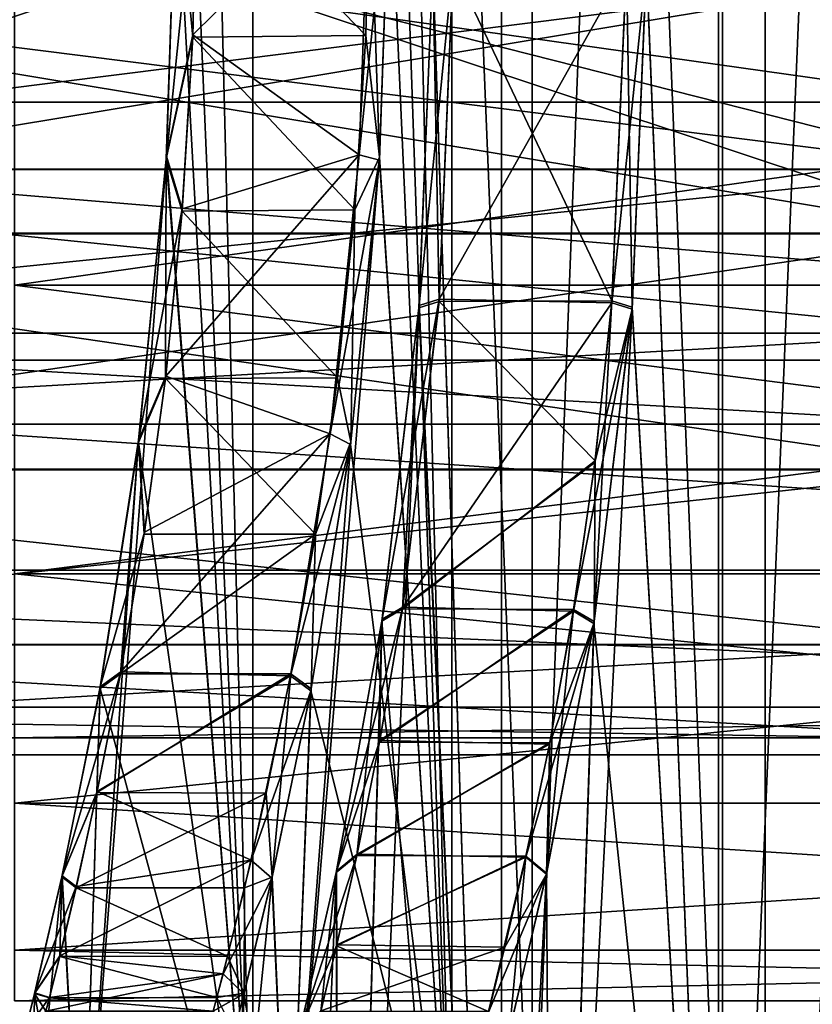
# Model space of a CAD drawing. Header units: millimetres. Extents: x -682 to 137, y -14 to 967.
# Tile 139 of 256: x -444.55 to -436.97, y 11.07 to 20.48. Entities that reach past the tile are written whole.
import ezdxf

# ---------------------------------------------------------------- set-up
doc = ezdxf.new("R2010")
doc.units = ezdxf.units.MM
doc.header["$LTSCALE"] = 65.185185
for name, color, linetype in [('3815', 7, 'CONTINUOUS'), ('3816', 7, 'CONTINUOUS'), ('3833', 7, 'CONTINUOUS'), ('3834', 7, 'CONTINUOUS'), ('3835', 7, 'CONTINUOUS'), ('3836', 7, 'CONTINUOUS'), ('3837', 7, 'CONTINUOUS'), ('3838', 7, 'CONTINUOUS'), ('3839', 7, 'CONTINUOUS'), ('3840', 7, 'CONTINUOUS'), ('3910', 7, 'CONTINUOUS'), ('3916', 7, 'CONTINUOUS'), ('3949', 7, 'CONTINUOUS'), ('3950', 7, 'CONTINUOUS'), ('3956', 7, 'CONTINUOUS'), ('3959', 7, 'CONTINUOUS'), ('3960', 7, 'CONTINUOUS'), ('3961', 7, 'CONTINUOUS'), ('3984', 7, 'CONTINUOUS'), ('3992', 7, 'CONTINUOUS'), ('3993', 7, 'CONTINUOUS'), ('3996', 7, 'CONTINUOUS'), ('3997', 7, 'CONTINUOUS'), ('4554', 7, 'CONTINUOUS'), ('4555', 7, 'CONTINUOUS')]:
    doc.layers.add(name, color=color, linetype=linetype)

msp = doc.modelspace()

# ---------------------------------------------------------------- linework, layer by layer
at = {"layer": '3815', "color": 7, "linetype": 'CONTINUOUS', "true_color": 0x96918c}
for points in [[(-438.888, 17.7918, 9.9979), (-440.4073, 20.9893, 10.5), (-438.7498, 21.0098, 10.5), (-438.888, 17.7918, 9.9979)], [(-440.5403, 17.7861, 9.9961), (-440.4073, 20.9893, 10.5), (-438.888, 17.7918, 9.9979), (-440.5403, 17.7861, 9.9961)], [(-439.0493, 16.2631, 9.3708), (-440.5403, 17.7861, 9.9961), (-438.888, 17.7918, 9.9979), (-439.0493, 16.2631, 9.3708)], [(-440.8905, 14.8456, 8.5073), (-440.5403, 17.7861, 9.9961), (-439.0493, 16.2631, 9.3708), (-440.8905, 14.8456, 8.5073)], [(-439.2542, 14.8407, 8.5037), (-440.8905, 14.8456, 8.5073), (-439.0493, 16.2631, 9.3708), (-439.2542, 14.8407, 8.5037)], [(-441.1099, 13.5736, 7.4228), (-440.8905, 14.8456, 8.5073), (-439.2542, 14.8407, 8.5037), (-441.1099, 13.5736, 7.4228)], [(-439.4831, 13.5673, 7.4166), (-441.1099, 13.5736, 7.4228), (-439.2542, 14.8407, 8.5037), (-439.4831, 13.5673, 7.4166)], [(-441.328, 12.49, 6.1506), (-441.1099, 13.5736, 7.4228), (-439.4831, 13.5673, 7.4166), (-441.328, 12.49, 6.1506)], [(-439.7103, 12.4839, 6.1421), (-441.328, 12.49, 6.1506), (-439.4831, 13.5673, 7.4166), (-439.7103, 12.4839, 6.1421)], [(-441.5215, 11.6241, 4.7269), (-441.328, 12.49, 6.1506), (-439.7103, 12.4839, 6.1421), (-441.5215, 11.6241, 4.7269)], [(-440.0671, 10.9991, 3.1988), (-441.5215, 11.6241, 4.7269), (-439.7103, 12.4839, 6.1421), (-440.0671, 10.9991, 3.1988)], [(-441.6725, 10.9977, 3.1944), (-441.5215, 11.6241, 4.7269), (-440.0671, 10.9991, 3.1988), (-441.6725, 10.9977, 3.1944)]]:
    msp.add_3dface(points, dxfattribs=at)
at = {"layer": '3816', "color": 7, "linetype": 'CONTINUOUS', "true_color": 0x96918c}
for points in [[(-440.5386, 17.8069, -10.0027), (-438.7498, 20.9903, -10.5), (-440.4073, 21.0108, -10.5), (-440.5386, 17.8069, -10.0027)], [(-438.8896, 17.773, -9.9918), (-438.7498, 20.9903, -10.5), (-440.5386, 17.8069, -10.0027), (-438.8896, 17.773, -9.9918)], [(-440.8877, 14.8635, -8.5202), (-438.8896, 17.773, -9.9918), (-440.5386, 17.8069, -10.0027), (-440.8877, 14.8635, -8.5202)], [(-439.0516, 16.2454, -9.3618), (-438.8896, 17.773, -9.9918), (-440.8877, 14.8635, -8.5202), (-439.0516, 16.2454, -9.3618)], [(-439.2569, 14.8245, -8.4919), (-439.0516, 16.2454, -9.3618), (-440.8877, 14.8635, -8.5202), (-439.2569, 14.8245, -8.4919)], [(-441.1069, 13.5895, -7.4388), (-439.2569, 14.8245, -8.4919), (-440.8877, 14.8635, -8.5202), (-441.1069, 13.5895, -7.4388)], [(-439.486, 13.5528, -7.402), (-439.2569, 14.8245, -8.4919), (-441.1069, 13.5895, -7.4388), (-439.486, 13.5528, -7.402)], [(-441.3254, 12.5022, -6.1675), (-439.486, 13.5528, -7.402), (-441.1069, 13.5895, -7.4388), (-441.3254, 12.5022, -6.1675)], [(-439.7128, 12.473, -6.127), (-439.486, 13.5528, -7.402), (-441.3254, 12.5022, -6.1675), (-439.7128, 12.473, -6.127)], [(-441.519, 11.6348, -4.7479), (-439.7128, 12.473, -6.127), (-441.3254, 12.5022, -6.1675), (-441.519, 11.6348, -4.7479)], [(-439.9131, 11.6127, -4.7041), (-439.7128, 12.473, -6.127), (-441.519, 11.6348, -4.7479), (-439.9131, 11.6127, -4.7041)], [(-441.6706, 11.0053, -3.2182), (-439.9131, 11.6127, -4.7041), (-441.519, 11.6348, -4.7479), (-441.6706, 11.0053, -3.2182)], [(-440.0689, 10.9919, -3.1762), (-439.9131, 11.6127, -4.7041), (-441.6706, 11.0053, -3.2182), (-440.0689, 10.9919, -3.1762)]]:
    msp.add_3dface(points, dxfattribs=at)
at = {"layer": '3833', "color": 7, "linetype": 'CONTINUOUS', "true_color": 0x96918c}
for points in [[(-439.9446, 66.8, -12.9781), (-439.9444, 1, -12.9787), (-440.6006, 21.011, -10.7512), (-439.9446, 66.8, -12.9781)], [(-437.4226, 66.8, -19.0671), (-439.9444, 1, -12.9787), (-439.9446, 66.8, -12.9781), (-437.4226, 66.8, -19.0671)], [(-437.4223, 1, -19.0676), (-439.9444, 1, -12.9787), (-437.4226, 66.8, -19.0671), (-437.4223, 1, -19.0676)], [(-433.9791, 66.8, -24.6865), (-437.4223, 1, -19.0676), (-437.4226, 66.8, -19.0671), (-433.9791, 66.8, -24.6865)], [(-433.9787, 1, -24.687), (-437.4223, 1, -19.0676), (-433.9791, 66.8, -24.6865), (-433.9787, 1, -24.687)], [(-440.6006, 21.011, -10.7512), (-439.9444, 1, -12.9787), (-440.7322, 17.7454, -10.2416), (-440.6006, 21.011, -10.7512)], [(-439.9444, 1, -12.9787), (-441.4829, 1, -6.5702), (-440.7322, 17.7454, -10.2416), (-439.9444, 1, -12.9787)], [(-440.7322, 17.7454, -10.2416), (-441.4829, 1, -6.5702), (-441.0838, 14.748, -8.7246), (-440.7322, 17.7454, -10.2416)], [(-441.0838, 14.748, -8.7246), (-441.4829, 1, -6.5702), (-441.5227, 12.3399, -6.3137), (-441.0838, 14.748, -8.7246)], [(-441.4829, 1, -6.5702), (-442, 1), (-441.5227, 12.3399, -6.3137), (-441.4829, 1, -6.5702)], [(-441.5227, 12.3399, -6.3137), (-442, 1), (-441.8705, 10.8156, -3.2958), (-441.5227, 12.3399, -6.3137)]]:
    msp.add_3dface(points, dxfattribs=at)
at = {"layer": '3834', "color": 7, "linetype": 'CONTINUOUS', "true_color": 0x96918c}
for points in [[(-440.6006, 20.989, 10.7512), (-439.9444, 1, 12.9787), (-439.9446, 66.8, 12.9781), (-440.6006, 20.989, 10.7512)], [(-439.9446, 66.8, 12.9781), (-439.9444, 1, 12.9787), (-437.4226, 66.8, 19.0671), (-439.9446, 66.8, 12.9781)], [(-439.9444, 1, 12.9787), (-437.4223, 1, 19.0676), (-437.4226, 66.8, 19.0671), (-439.9444, 1, 12.9787)], [(-437.4226, 66.8, 19.0671), (-437.4223, 1, 19.0676), (-433.9791, 66.8, 24.6865), (-437.4226, 66.8, 19.0671)], [(-437.4223, 1, 19.0676), (-433.9787, 1, 24.687), (-433.9791, 66.8, 24.6865), (-437.4223, 1, 19.0676)], [(-440.7339, 17.7242, 10.2348), (-439.9444, 1, 12.9787), (-440.6006, 20.989, 10.7512), (-440.7339, 17.7242, 10.2348)], [(-441.0867, 14.7297, 8.7113), (-439.9444, 1, 12.9787), (-440.7339, 17.7242, 10.2348), (-441.0867, 14.7297, 8.7113)], [(-441.5253, 12.3274, 6.2965), (-441.4829, 1, 6.5702), (-441.0867, 14.7297, 8.7113), (-441.5253, 12.3274, 6.2965)], [(-441.4829, 1, 6.5702), (-439.9444, 1, 12.9787), (-441.0867, 14.7297, 8.7113), (-441.4829, 1, 6.5702)], [(-441.8724, 10.808, 3.2715), (-441.4829, 1, 6.5702), (-441.5253, 12.3274, 6.2965), (-441.8724, 10.808, 3.2715)]]:
    msp.add_3dface(points, dxfattribs=at)
at = {"layer": '3835', "color": 7, "linetype": 'CONTINUOUS', "true_color": 0x96918c}
for points in [[(-437.8329, 66.8, -12.9875), (-438.5571, 20.9901, -10.6468), (-437.8327, 3, -12.988), (-437.8329, 66.8, -12.9875)], [(-435.1792, 66.8, -19.0374), (-437.8329, 66.8, -12.9875), (-437.8327, 3, -12.988), (-435.1792, 66.8, -19.0374)], [(-435.1789, 3, -19.0379), (-435.1792, 66.8, -19.0374), (-437.8327, 3, -12.988), (-435.1789, 3, -19.0379)], [(-438.5571, 20.9901, -10.6468), (-438.6958, 17.7108, -10.131), (-437.8327, 3, -12.988), (-438.5571, 20.9901, -10.6468)], [(-438.6958, 17.7108, -10.131), (-439.0621, 14.7082, -8.6112), (-437.8327, 3, -12.988), (-438.6958, 17.7108, -10.131)], [(-439.0621, 14.7082, -8.6112), (-439.5148, 12.3101, -6.2114), (-439.4545, 3, -6.5838), (-439.0621, 14.7082, -8.6112)], [(-437.8327, 3, -12.988), (-439.0621, 14.7082, -8.6112), (-439.4545, 3, -6.5838), (-437.8327, 3, -12.988)], [(-439.5148, 12.3101, -6.2114), (-439.8701, 10.802, -3.2213), (-439.4545, 3, -6.5838), (-439.5148, 12.3101, -6.2114)]]:
    msp.add_3dface(points, dxfattribs=at)
at = {"layer": '3836', "color": 7, "linetype": 'CONTINUOUS', "true_color": 0x96918c}
for points in [[(-438.5571, 21.0099, 10.6468), (-437.8329, 66.8, 12.9875), (-437.8327, 3, 12.988), (-438.5571, 21.0099, 10.6468)], [(-437.8329, 66.8, 12.9875), (-435.1792, 66.8, 19.0374), (-437.8327, 3, 12.988), (-437.8329, 66.8, 12.9875)], [(-437.8327, 3, 12.988), (-435.1792, 66.8, 19.0374), (-435.1789, 3, 19.0379), (-437.8327, 3, 12.988)], [(-438.6942, 17.73, 10.1372), (-438.5571, 21.0099, 10.6468), (-437.8327, 3, 12.988), (-438.6942, 17.73, 10.1372)], [(-439.0595, 14.7247, 8.6231), (-438.6942, 17.73, 10.1372), (-439.4545, 3, 6.5838), (-439.0595, 14.7247, 8.6231)], [(-439.4545, 3, 6.5838), (-438.6942, 17.73, 10.1372), (-437.8327, 3, 12.988), (-439.4545, 3, 6.5838)], [(-439.5124, 12.3213, 6.2267), (-439.0595, 14.7247, 8.6231), (-439.4545, 3, 6.5838), (-439.5124, 12.3213, 6.2267)], [(-439.5124, 12.3213, 6.2267), (-440, 3), (-439.8682, 10.8092, 3.2441), (-439.5124, 12.3213, 6.2267)], [(-440, 3), (-439.5124, 12.3213, 6.2267), (-439.4545, 3, 6.5838), (-440, 3)]]:
    msp.add_3dface(points, dxfattribs=at)
at = {"layer": '3837', "color": 7, "linetype": 'CONTINUOUS', "true_color": 0x96918c}
for points in [[(-440.7339, 17.7242, 10.2348), (-440.6006, 20.989, 10.7512), (-440.5403, 17.7861, 9.9961), (-440.7339, 17.7242, 10.2348)], [(-440.6006, 20.989, 10.7512), (-440.4073, 20.9893, 10.5), (-440.5403, 17.7861, 9.9961), (-440.6006, 20.989, 10.7512)], [(-441.0867, 14.7297, 8.7113), (-440.7339, 17.7242, 10.2348), (-440.8905, 14.8456, 8.5073), (-441.0867, 14.7297, 8.7113)], [(-440.7339, 17.7242, 10.2348), (-440.5403, 17.7861, 9.9961), (-440.8905, 14.8456, 8.5073), (-440.7339, 17.7242, 10.2348)], [(-441.0867, 14.7297, 8.7113), (-440.8905, 14.8456, 8.5073), (-441.1099, 13.5736, 7.4228), (-441.0867, 14.7297, 8.7113)], [(-441.5253, 12.3274, 6.2965), (-441.0867, 14.7297, 8.7113), (-441.328, 12.49, 6.1506), (-441.5253, 12.3274, 6.2965)], [(-441.0867, 14.7297, 8.7113), (-441.1099, 13.5736, 7.4228), (-441.328, 12.49, 6.1506), (-441.0867, 14.7297, 8.7113)], [(-441.5253, 12.3274, 6.2965), (-441.328, 12.49, 6.1506), (-441.5215, 11.6241, 4.7269), (-441.5253, 12.3274, 6.2965)], [(-441.8724, 10.808, 3.2715), (-441.5253, 12.3274, 6.2965), (-441.6725, 10.9977, 3.1944), (-441.8724, 10.808, 3.2715)], [(-441.5253, 12.3274, 6.2965), (-441.5215, 11.6241, 4.7269), (-441.6725, 10.9977, 3.1944), (-441.5253, 12.3274, 6.2965)]]:
    msp.add_3dface(points, dxfattribs=at)
at = {"layer": '3838', "color": 7, "linetype": 'CONTINUOUS', "true_color": 0x96918c}
for points in [[(-440.6006, 21.011, -10.7512), (-440.7322, 17.7454, -10.2416), (-440.4073, 21.0108, -10.5), (-440.6006, 21.011, -10.7512)], [(-440.7322, 17.7454, -10.2416), (-440.5386, 17.8069, -10.0027), (-440.4073, 21.0108, -10.5), (-440.7322, 17.7454, -10.2416)], [(-440.7322, 17.7454, -10.2416), (-441.0838, 14.748, -8.7246), (-440.5386, 17.8069, -10.0027), (-440.7322, 17.7454, -10.2416)], [(-441.0838, 14.748, -8.7246), (-440.8877, 14.8635, -8.5202), (-440.5386, 17.8069, -10.0027), (-441.0838, 14.748, -8.7246)], [(-441.0838, 14.748, -8.7246), (-441.5227, 12.3399, -6.3137), (-440.8877, 14.8635, -8.5202), (-441.0838, 14.748, -8.7246)], [(-441.5227, 12.3399, -6.3137), (-441.1069, 13.5895, -7.4388), (-440.8877, 14.8635, -8.5202), (-441.5227, 12.3399, -6.3137)], [(-441.5227, 12.3399, -6.3137), (-441.3254, 12.5022, -6.1675), (-441.1069, 13.5895, -7.4388), (-441.5227, 12.3399, -6.3137)], [(-441.5227, 12.3399, -6.3137), (-441.8705, 10.8156, -3.2958), (-441.3254, 12.5022, -6.1675), (-441.5227, 12.3399, -6.3137)], [(-441.8705, 10.8156, -3.2958), (-441.519, 11.6348, -4.7479), (-441.3254, 12.5022, -6.1675), (-441.8705, 10.8156, -3.2958)], [(-441.8705, 10.8156, -3.2958), (-441.6706, 11.0053, -3.2182), (-441.519, 11.6348, -4.7479), (-441.8705, 10.8156, -3.2958)]]:
    msp.add_3dface(points, dxfattribs=at)
at = {"layer": '3839', "color": 7, "linetype": 'CONTINUOUS', "true_color": 0x96918c}
for points in [[(-438.6942, 17.73, 10.1372), (-438.888, 17.7918, 9.9979), (-438.7498, 21.0098, 10.5), (-438.6942, 17.73, 10.1372)], [(-438.5571, 21.0099, 10.6468), (-438.6942, 17.73, 10.1372), (-438.7498, 21.0098, 10.5), (-438.5571, 21.0099, 10.6468)], [(-438.6942, 17.73, 10.1372), (-439.0595, 14.7247, 8.6231), (-438.888, 17.7918, 9.9979), (-438.6942, 17.73, 10.1372)], [(-439.0595, 14.7247, 8.6231), (-439.0493, 16.2631, 9.3708), (-438.888, 17.7918, 9.9979), (-439.0595, 14.7247, 8.6231)], [(-439.0595, 14.7247, 8.6231), (-439.2542, 14.8407, 8.5037), (-439.0493, 16.2631, 9.3708), (-439.0595, 14.7247, 8.6231)], [(-439.0595, 14.7247, 8.6231), (-439.5124, 12.3213, 6.2267), (-439.2542, 14.8407, 8.5037), (-439.0595, 14.7247, 8.6231)], [(-439.5124, 12.3213, 6.2267), (-439.4831, 13.5673, 7.4166), (-439.2542, 14.8407, 8.5037), (-439.5124, 12.3213, 6.2267)], [(-439.5124, 12.3213, 6.2267), (-439.7103, 12.4839, 6.1421), (-439.4831, 13.5673, 7.4166), (-439.5124, 12.3213, 6.2267)], [(-439.8682, 10.8092, 3.2441), (-440.0671, 10.9991, 3.1988), (-439.7103, 12.4839, 6.1421), (-439.8682, 10.8092, 3.2441)], [(-439.5124, 12.3213, 6.2267), (-439.8682, 10.8092, 3.2441), (-439.7103, 12.4839, 6.1421), (-439.5124, 12.3213, 6.2267)]]:
    msp.add_3dface(points, dxfattribs=at)
at = {"layer": '3840', "color": 7, "linetype": 'CONTINUOUS', "true_color": 0x96918c}
for points in [[(-438.5571, 20.9901, -10.6468), (-438.7498, 20.9903, -10.5), (-438.8896, 17.773, -9.9918), (-438.5571, 20.9901, -10.6468)], [(-438.6958, 17.7108, -10.131), (-438.5571, 20.9901, -10.6468), (-438.8896, 17.773, -9.9918), (-438.6958, 17.7108, -10.131)], [(-439.0621, 14.7082, -8.6112), (-438.6958, 17.7108, -10.131), (-439.2569, 14.8245, -8.4919), (-439.0621, 14.7082, -8.6112)], [(-438.6958, 17.7108, -10.131), (-439.0516, 16.2454, -9.3618), (-439.2569, 14.8245, -8.4919), (-438.6958, 17.7108, -10.131)], [(-438.6958, 17.7108, -10.131), (-438.8896, 17.773, -9.9918), (-439.0516, 16.2454, -9.3618), (-438.6958, 17.7108, -10.131)], [(-439.0621, 14.7082, -8.6112), (-439.2569, 14.8245, -8.4919), (-439.486, 13.5528, -7.402), (-439.0621, 14.7082, -8.6112)], [(-439.5148, 12.3101, -6.2114), (-439.0621, 14.7082, -8.6112), (-439.7128, 12.473, -6.127), (-439.5148, 12.3101, -6.2114)], [(-439.0621, 14.7082, -8.6112), (-439.486, 13.5528, -7.402), (-439.7128, 12.473, -6.127), (-439.0621, 14.7082, -8.6112)], [(-439.5148, 12.3101, -6.2114), (-439.7128, 12.473, -6.127), (-439.9131, 11.6127, -4.7041), (-439.5148, 12.3101, -6.2114)], [(-439.8701, 10.802, -3.2213), (-439.5148, 12.3101, -6.2114), (-440.0689, 10.9919, -3.1762), (-439.8701, 10.802, -3.2213)], [(-439.5148, 12.3101, -6.2114), (-439.9131, 11.6127, -4.7041), (-440.0689, 10.9919, -3.1762), (-439.5148, 12.3101, -6.2114)]]:
    msp.add_3dface(points, dxfattribs=at)
at = {"layer": '3910', "color": 7, "linetype": 'CONTINUOUS', "true_color": 0x96918c}
for points in [[(-444.6, 21, 9.9), (-444.6, 17.9407, 9.4155), (-422.9, 21, 9.9), (-444.6, 21, 9.9)], [(-422.9, 21, 9.9), (-444.6, 17.9407, 9.4155), (-422.9, 17.9407, 9.4155), (-422.9, 21, 9.9)], [(-444.6, 17.9407, 9.4155), (-444.6, 15.1809, 8.0093), (-422.9, 17.9407, 9.4155), (-444.6, 17.9407, 9.4155)], [(-422.9, 17.9407, 9.4155), (-444.6, 15.1809, 8.0093), (-422.9, 15.1809, 8.0093), (-422.9, 17.9407, 9.4155)], [(-444.6, 15.1809, 8.0093), (-444.6, 12.9907, 5.8191), (-422.9, 15.1809, 8.0093), (-444.6, 15.1809, 8.0093)], [(-422.9, 15.1809, 8.0093), (-444.6, 12.9907, 5.8191), (-422.9, 12.9907, 5.8191), (-422.9, 15.1809, 8.0093)], [(-444.6, 12.9907, 5.8191), (-444.6, 11.5845, 3.0593), (-422.9, 12.9907, 5.8191), (-444.6, 12.9907, 5.8191)], [(-422.9, 12.9907, 5.8191), (-444.6, 11.5845, 3.0593), (-422.9, 11.5845, 3.0593), (-422.9, 12.9907, 5.8191)], [(-444.6, 11.5845, 3.0593), (-444.6, 11.1), (-422.9, 11.5845, 3.0593), (-444.6, 11.5845, 3.0593)], [(-422.9, 11.5845, 3.0593), (-444.6, 11.1), (-422.9, 11.1), (-422.9, 11.5845, 3.0593)]]:
    msp.add_3dface(points, dxfattribs=at)
at = {"layer": '3916', "color": 7, "linetype": 'CONTINUOUS', "true_color": 0x96918c}
for points in [[(-444.6, 17.9407, -9.4155), (-444.6, 21, -9.9), (-422.9, 17.9407, -9.4155), (-444.6, 17.9407, -9.4155)], [(-422.9, 17.9407, -9.4155), (-444.6, 21, -9.9), (-422.9, 21, -9.9), (-422.9, 17.9407, -9.4155)], [(-444.6, 15.1809, -8.0093), (-444.6, 17.9407, -9.4155), (-422.9, 15.1809, -8.0093), (-444.6, 15.1809, -8.0093)], [(-422.9, 15.1809, -8.0093), (-444.6, 17.9407, -9.4155), (-422.9, 17.9407, -9.4155), (-422.9, 15.1809, -8.0093)], [(-444.6, 12.9907, -5.8191), (-444.6, 15.1809, -8.0093), (-422.9, 12.9907, -5.8191), (-444.6, 12.9907, -5.8191)], [(-422.9, 12.9907, -5.8191), (-444.6, 15.1809, -8.0093), (-422.9, 15.1809, -8.0093), (-422.9, 12.9907, -5.8191)], [(-444.6, 11.5845, -3.0593), (-444.6, 12.9907, -5.8191), (-422.9, 11.5845, -3.0593), (-444.6, 11.5845, -3.0593)], [(-422.9, 11.5845, -3.0593), (-444.6, 12.9907, -5.8191), (-422.9, 12.9907, -5.8191), (-422.9, 11.5845, -3.0593)], [(-422.9, 11.1), (-444.6, 11.1), (-444.6, 11.5845, -3.0593), (-422.9, 11.1)], [(-422.9, 11.1), (-444.6, 11.5845, -3.0593), (-422.9, 11.5845, -3.0593), (-422.9, 11.1)]]:
    msp.add_3dface(points, dxfattribs=at)
at = {"layer": '3949', "color": 7, "linetype": 'CONTINUOUS', "true_color": 0x96918c}
for points in [[(-425.4, 22.311, 7.4353), (-425.4, 19.689, 7.4353), (-455.3, 22.3111, 7.4353), (-425.4, 22.311, 7.4353)], [(-455.3, 22.3111, 7.4353), (-425.4, 19.689, 7.4353), (-455.3, 19.6889, 7.4353), (-455.3, 22.3111, 7.4353)], [(-425.4, 19.689, 7.4353), (-425.4, 17.225, 6.5385), (-455.3, 19.6889, 7.4353), (-425.4, 19.689, 7.4353)], [(-455.3, 19.6889, 7.4353), (-425.4, 17.225, 6.5385), (-455.3, 17.2249, 6.5384), (-455.3, 19.6889, 7.4353)], [(-425.4, 17.225, 6.5385), (-425.4, 15.2164, 4.853), (-455.3, 17.2249, 6.5384), (-425.4, 17.225, 6.5385)], [(-455.3, 17.2249, 6.5384), (-425.4, 15.2164, 4.853), (-455.3, 15.2163, 4.8529), (-455.3, 17.2249, 6.5384)], [(-425.4, 15.2164, 4.853), (-425.4, 13.9053, 2.5823), (-455.3, 15.2163, 4.8529), (-425.4, 15.2164, 4.853)], [(-455.3, 15.2163, 4.8529), (-425.4, 13.9053, 2.5823), (-455.3, 13.9053, 2.5821), (-455.3, 15.2163, 4.8529)], [(-425.4, 13.9053, 2.5823), (-425.4, 13.45), (-455.3, 13.9053, 2.5821), (-425.4, 13.9053, 2.5823)], [(-455.3, 13.9053, 2.5821), (-425.4, 13.45), (-455.3, 13.45), (-455.3, 13.9053, 2.5821)]]:
    msp.add_3dface(points, dxfattribs=at)
at = {"layer": '3950', "color": 7, "linetype": 'CONTINUOUS', "true_color": 0x96918c}
for points in [[(-455.3, 19.6889, -7.4353), (-425.4, 22.311, -7.4353), (-455.3, 22.3111, -7.4353), (-455.3, 19.6889, -7.4353)], [(-425.4, 19.689, -7.4353), (-425.4, 22.311, -7.4353), (-455.3, 19.6889, -7.4353), (-425.4, 19.689, -7.4353)], [(-425.4, 17.225, -6.5385), (-425.4, 19.689, -7.4353), (-455.3, 19.6889, -7.4353), (-425.4, 17.225, -6.5385)], [(-455.3, 17.2249, -6.5384), (-425.4, 17.225, -6.5385), (-455.3, 19.6889, -7.4353), (-455.3, 17.2249, -6.5384)], [(-425.4, 15.2164, -4.853), (-425.4, 17.225, -6.5385), (-455.3, 17.2249, -6.5384), (-425.4, 15.2164, -4.853)], [(-455.3, 15.2163, -4.8529), (-425.4, 15.2164, -4.853), (-455.3, 17.2249, -6.5384), (-455.3, 15.2163, -4.8529)], [(-425.4, 13.9053, -2.5823), (-425.4, 15.2164, -4.853), (-455.3, 15.2163, -4.8529), (-425.4, 13.9053, -2.5823)], [(-455.3, 13.9053, -2.5821), (-425.4, 13.9053, -2.5823), (-455.3, 15.2163, -4.8529), (-455.3, 13.9053, -2.5821)], [(-455.3, 13.45), (-425.4, 13.45), (-425.4, 13.9053, -2.5823), (-455.3, 13.45)], [(-455.3, 13.45), (-425.4, 13.9053, -2.5823), (-455.3, 13.9053, -2.5821), (-455.3, 13.45)]]:
    msp.add_3dface(points, dxfattribs=at)
at = {"layer": '3956', "color": 7, "linetype": 'CONTINUOUS', "true_color": 0x96918c}
for points in [[(-441.012, 22, 11.1475), (-440.4199, 72.5, 13.1332), (-440.4201, 8.7, 13.1327), (-441.012, 22, 11.1475)], [(-440.4201, 8.7, 13.1327), (-440.4199, 72.5, 13.1332), (-437.868, 8.7, 19.2941), (-440.4201, 8.7, 13.1327)], [(-440.4199, 72.5, 13.1332), (-437.8678, 72.5, 19.2946), (-437.868, 8.7, 19.2941), (-440.4199, 72.5, 13.1332)], [(-437.868, 8.7, 19.2941), (-437.8678, 72.5, 19.2946), (-434.3836, 8.7, 24.9804), (-437.868, 8.7, 19.2941)], [(-437.8678, 72.5, 19.2946), (-434.3832, 72.5, 24.9809), (-434.3836, 8.7, 24.9804), (-437.8678, 72.5, 19.2946)], [(-441.1092, 19.1644, 10.7834), (-441.012, 22, 11.1475), (-440.4201, 8.7, 13.1327), (-441.1092, 19.1644, 10.7834)], [(-441.3835, 16.4423, 9.6777), (-441.1092, 19.1644, 10.7834), (-441.9768, 8.7, 6.648), (-441.3835, 16.4423, 9.6777)], [(-441.9768, 8.7, 6.648), (-441.1092, 19.1644, 10.7834), (-440.4201, 8.7, 13.1327), (-441.9768, 8.7, 6.648)], [(-441.7621, 14.0833, 7.8854), (-441.3835, 16.4423, 9.6777), (-441.9768, 8.7, 6.648), (-441.7621, 14.0833, 7.8854)], [(-442.1371, 12.2824, 5.5423), (-441.7621, 14.0833, 7.8854), (-441.9768, 8.7, 6.648), (-442.1371, 12.2824, 5.5423)], [(-442.4047, 11.1713, 2.8442), (-442.1371, 12.2824, 5.5423), (-442.5, 8.7), (-442.4047, 11.1713, 2.8442)], [(-442.5, 8.7), (-442.1371, 12.2824, 5.5423), (-441.9768, 8.7, 6.648), (-442.5, 8.7)], [(-442.5, 10.8), (-442.4047, 11.1713, 2.8442), (-442.5, 8.7), (-442.5, 10.8)]]:
    msp.add_3dface(points, dxfattribs=at)
at = {"layer": '3959', "color": 7, "linetype": 'CONTINUOUS', "true_color": 0x96918c}
for points in [[(-443.0543, 26, 11.2506), (-442.3221, 8.7, 13.7509), (-443.9521, 74.5, 6.9613), (-443.0543, 26, 11.2506)], [(-443.9521, 74.5, 6.9613), (-442.3221, 8.7, 13.7509), (-442.322, 74.5, 13.7513), (-443.9521, 74.5, 6.9613)], [(-442.3221, 8.7, 13.7509), (-439.6499, 8.7, 20.2023), (-442.322, 74.5, 13.7513), (-442.3221, 8.7, 13.7509)], [(-442.322, 74.5, 13.7513), (-439.6499, 8.7, 20.2023), (-439.6498, 74.5, 20.2026), (-442.322, 74.5, 13.7513)], [(-439.6499, 8.7, 20.2023), (-436.0014, 8.7, 26.1562), (-439.6498, 74.5, 20.2026), (-439.6499, 8.7, 20.2023)], [(-439.6498, 74.5, 20.2026), (-436.0014, 8.7, 26.1562), (-436.0013, 74.5, 26.1564), (-439.6498, 74.5, 20.2026)], [(-443.0543, 22, 11.2506), (-442.3221, 8.7, 13.7509), (-443.0543, 26, 11.2506), (-443.0543, 22, 11.2506)], [(-443.1497, 19.1474, 10.8789), (-442.3221, 8.7, 13.7509), (-443.0543, 22, 11.2506), (-443.1497, 19.1474, 10.8789)], [(-443.4153, 16.4384, 9.7652), (-442.3221, 8.7, 13.7509), (-443.1497, 19.1474, 10.8789), (-443.4153, 16.4384, 9.7652)], [(-443.7822, 14.0854, 7.9604), (-442.3221, 8.7, 13.7509), (-443.4153, 16.4384, 9.7652), (-443.7822, 14.0854, 7.9604)], [(-444.1467, 12.2845, 5.5966), (-443.9522, 8.7, 6.961), (-443.7822, 14.0854, 7.9604), (-444.1467, 12.2845, 5.5966)], [(-443.9522, 8.7, 6.961), (-442.3221, 8.7, 13.7509), (-443.7822, 14.0854, 7.9604), (-443.9522, 8.7, 6.961)], [(-444.4079, 11.1694, 2.8623), (-443.9522, 8.7, 6.961), (-444.1467, 12.2845, 5.5966), (-444.4079, 11.1694, 2.8623)], [(-444.5, 10.8), (-443.9522, 8.7, 6.961), (-444.4079, 11.1694, 2.8623), (-444.5, 10.8)]]:
    msp.add_3dface(points, dxfattribs=at)
at = {"layer": '3960', "color": 7, "linetype": 'CONTINUOUS', "true_color": 0x96918c}
for points in [[(-441.9768, 72.5, -6.6485), (-441.012, 26, -11.1475), (-440.4201, 8.7, -13.1327), (-441.9768, 72.5, -6.6485)], [(-440.4199, 72.5, -13.1332), (-441.9768, 72.5, -6.6485), (-440.4201, 8.7, -13.1327), (-440.4199, 72.5, -13.1332)], [(-437.868, 8.7, -19.2941), (-440.4199, 72.5, -13.1332), (-440.4201, 8.7, -13.1327), (-437.868, 8.7, -19.2941)], [(-437.8678, 72.5, -19.2946), (-440.4199, 72.5, -13.1332), (-437.868, 8.7, -19.2941), (-437.8678, 72.5, -19.2946)], [(-434.3836, 8.7, -24.9804), (-437.8678, 72.5, -19.2946), (-437.868, 8.7, -19.2941), (-434.3836, 8.7, -24.9804)], [(-434.3832, 72.5, -24.9809), (-437.8678, 72.5, -19.2946), (-434.3836, 8.7, -24.9804), (-434.3832, 72.5, -24.9809)], [(-441.012, 26, -11.1475), (-441.012, 22, -11.1475), (-440.4201, 8.7, -13.1327), (-441.012, 26, -11.1475)], [(-441.012, 22, -11.1475), (-441.1111, 19.1359, -10.7762), (-440.4201, 8.7, -13.1327), (-441.012, 22, -11.1475)], [(-441.1111, 19.1359, -10.7762), (-441.3866, 16.4185, -9.6643), (-440.4201, 8.7, -13.1327), (-441.1111, 19.1359, -10.7762)], [(-441.3866, 16.4185, -9.6643), (-441.7656, 14.0644, -7.8666), (-440.4201, 8.7, -13.1327), (-441.3866, 16.4185, -9.6643)], [(-441.7656, 14.0644, -7.8666), (-442.1398, 12.2708, -5.5216), (-441.9768, 8.7, -6.648), (-441.7656, 14.0644, -7.8666)], [(-440.4201, 8.7, -13.1327), (-441.7656, 14.0644, -7.8666), (-441.9768, 8.7, -6.648), (-440.4201, 8.7, -13.1327)], [(-442.1398, 12.2708, -5.5216), (-442.4063, 11.1651, -2.8199), (-441.9768, 8.7, -6.648), (-442.1398, 12.2708, -5.5216)], [(-442.4063, 11.1651, -2.8199), (-442.5, 10.8), (-441.9768, 8.7, -6.648), (-442.4063, 11.1651, -2.8199)]]:
    msp.add_3dface(points, dxfattribs=at)
at = {"layer": '3961', "color": 7, "linetype": 'CONTINUOUS', "true_color": 0x96918c}
for points in [[(-442.322, 74.5, -13.7513), (-442.3221, 8.7, -13.7509), (-443.0543, 22, -11.2506), (-442.322, 74.5, -13.7513)], [(-439.6499, 8.7, -20.2023), (-442.3221, 8.7, -13.7509), (-442.322, 74.5, -13.7513), (-439.6499, 8.7, -20.2023)], [(-439.6498, 74.5, -20.2026), (-439.6499, 8.7, -20.2023), (-442.322, 74.5, -13.7513), (-439.6498, 74.5, -20.2026)], [(-436.0014, 8.7, -26.1563), (-439.6499, 8.7, -20.2023), (-439.6498, 74.5, -20.2026), (-436.0014, 8.7, -26.1563)], [(-436.0013, 74.5, -26.1564), (-436.0014, 8.7, -26.1563), (-439.6498, 74.5, -20.2026), (-436.0013, 74.5, -26.1564)], [(-443.0543, 22, -11.2506), (-442.3221, 8.7, -13.7509), (-443.1481, 19.1736, -10.8854), (-443.0543, 22, -11.2506)], [(-442.3221, 8.7, -13.7509), (-443.9522, 8.7, -6.961), (-443.1481, 19.1736, -10.8854), (-442.3221, 8.7, -13.7509)], [(-443.1481, 19.1736, -10.8854), (-443.9522, 8.7, -6.961), (-443.4128, 16.4582, -9.7763), (-443.1481, 19.1736, -10.8854)], [(-443.4128, 16.4582, -9.7763), (-443.9522, 8.7, -6.961), (-443.7792, 14.1021, -7.9771), (-443.4128, 16.4582, -9.7763)], [(-443.7792, 14.1021, -7.9771), (-443.9522, 8.7, -6.961), (-444.1442, 12.2953, -5.6159), (-443.7792, 14.1021, -7.9771)], [(-443.9522, 8.7, -6.961), (-444.5, 8.7), (-444.1442, 12.2953, -5.6159), (-443.9522, 8.7, -6.961)], [(-444.1442, 12.2953, -5.6159), (-444.5, 8.7), (-444.4063, 11.1753, -2.8856), (-444.1442, 12.2953, -5.6159)], [(-444.5, 8.7), (-444.5, 10.8), (-444.4063, 11.1753, -2.8856), (-444.5, 8.7)]]:
    msp.add_3dface(points, dxfattribs=at)
at = {"layer": '3984', "color": 7, "linetype": 'CONTINUOUS', "true_color": 0x96918c}
for points in [[(-442.8608, 22, 11), (-441.2404, 20.3279, 10.8722), (-442.8956, 20.3129, 10.8699), (-442.8608, 22, 11)], [(-441.3046, 19.186, -10.634), (-441.205, 22, -11), (-442.8946, 20.3339, -10.8731), (-441.3046, 19.186, -10.634)], [(-442.8946, 20.3339, -10.8731), (-441.205, 22, -11), (-442.8608, 22, -11), (-442.8946, 20.3339, -10.8731)], [(-442.8608, 22, 11), (-441.205, 22, 11), (-441.2404, 20.3279, 10.8722), (-442.8608, 22, 11)], [(-442.9952, 18.6722, -10.4845), (-441.3046, 19.186, -10.634), (-442.8946, 20.3339, -10.8731), (-442.9952, 18.6722, -10.4845)], [(-442.8956, 20.3129, 10.8699), (-441.3456, 18.6618, 10.4813), (-442.9971, 18.6469, 10.4765), (-442.8956, 20.3129, 10.8699)], [(-441.2404, 20.3279, 10.8722), (-441.3456, 18.6618, 10.4813), (-442.8956, 20.3129, 10.8699), (-441.2404, 20.3279, 10.8722)], [(-441.5819, 16.5191, -9.5373), (-441.3046, 19.186, -10.634), (-443.1538, 17.0698, -9.8333), (-441.5819, 16.5191, -9.5373)], [(-443.1538, 17.0698, -9.8333), (-441.3046, 19.186, -10.634), (-442.9952, 18.6722, -10.4845), (-443.1538, 17.0698, -9.8333)], [(-442.9971, 18.6469, 10.4765), (-441.5114, 17.0556, 9.8261), (-443.1563, 17.0485, 9.8226), (-442.9971, 18.6469, 10.4765)], [(-441.3456, 18.6618, 10.4813), (-441.5114, 17.0556, 9.8261), (-442.9971, 18.6469, 10.4765), (-441.3456, 18.6618, 10.4813)], [(-443.1563, 17.0485, 9.8226), (-441.7226, 15.5613, 8.9187), (-443.3586, 15.5616, 8.9189), (-443.1563, 17.0485, 9.8226)], [(-443.356, 15.5788, -8.9313), (-441.5819, 16.5191, -9.5373), (-443.1538, 17.0698, -9.8333), (-443.356, 15.5788, -8.9313)], [(-441.5114, 17.0556, 9.8261), (-441.7226, 15.5613, 8.9187), (-443.1563, 17.0485, 9.8226), (-441.5114, 17.0556, 9.8261)], [(-441.9622, 14.2061, -7.7625), (-441.5819, 16.5191, -9.5373), (-443.5824, 14.2431, -7.7994), (-441.9622, 14.2061, -7.7625)], [(-443.5824, 14.2431, -7.7994), (-441.5819, 16.5191, -9.5373), (-443.356, 15.5788, -8.9313), (-443.5824, 14.2431, -7.7994)], [(-443.3586, 15.5616, 8.9189), (-441.7226, 15.5613, 8.9187), (-443.5854, 14.2268, 7.7831), (-443.3586, 15.5616, 8.9189)], [(-441.7226, 15.5613, 8.9187), (-441.9586, 14.2247, 7.7811), (-443.5854, 14.2268, 7.7831), (-441.7226, 15.5613, 8.9187)], [(-443.5854, 14.2268, 7.7831), (-441.9586, 14.2247, 7.7811), (-443.8111, 13.0896, 6.4502), (-443.5854, 14.2268, 7.7831)], [(-441.9586, 14.2247, 7.7811), (-442.1933, 13.0862, 6.4455), (-443.8111, 13.0896, 6.4502), (-441.9586, 14.2247, 7.7811)], [(-443.8085, 13.1019, -6.4672), (-441.9622, 14.2061, -7.7625), (-443.5824, 14.2431, -7.7994), (-443.8085, 13.1019, -6.4672)], [(-442.3375, 12.4437, -5.4476), (-441.9622, 14.2061, -7.7625), (-443.8085, 13.1019, -6.4672), (-442.3375, 12.4437, -5.4476)], [(-443.8111, 13.0896, 6.4502), (-442.1933, 13.0862, 6.4455), (-444.0113, 12.181, 4.9586), (-443.8111, 13.0896, 6.4502)], [(-442.1933, 13.0862, 6.4455), (-442.4006, 12.1806, 4.9577), (-444.0113, 12.181, 4.9586), (-442.1933, 13.0862, 6.4455)], [(-444.009, 12.1914, -4.9791), (-442.3375, 12.4437, -5.4476), (-443.8085, 13.1019, -6.4672), (-444.009, 12.1914, -4.9791)], [(-442.6057, 11.358, -2.7835), (-442.3375, 12.4437, -5.4476), (-444.166, 11.5307, -3.3755), (-442.6057, 11.358, -2.7835)], [(-444.166, 11.5307, -3.3755), (-442.3375, 12.4437, -5.4476), (-444.009, 12.1914, -4.9791), (-444.166, 11.5307, -3.3755)], [(-444.0113, 12.181, 4.9586), (-442.5623, 11.5252, 3.3583), (-444.1677, 11.5233, 3.3525), (-444.0113, 12.181, 4.9586)], [(-442.4006, 12.1806, 4.9577), (-442.5623, 11.5252, 3.3583), (-444.0113, 12.181, 4.9586), (-442.4006, 12.1806, 4.9577)], [(-444.1677, 11.5233, 3.3525), (-442.665, 11.1307, 1.6905), (-444.2666, 11.1294, 1.682), (-444.1677, 11.5233, 3.3525)], [(-444.2658, 11.1322, -1.7), (-442.6057, 11.358, -2.7835), (-444.166, 11.5307, -3.3755), (-444.2658, 11.1322, -1.7)], [(-442.5623, 11.5252, 3.3583), (-442.665, 11.1307, 1.6905), (-444.1677, 11.5233, 3.3525), (-442.5623, 11.5252, 3.3583)], [(-442.7, 11), (-442.6057, 11.358, -2.7835), (-444.3, 11), (-442.7, 11)], [(-444.3, 11), (-442.6057, 11.358, -2.7835), (-444.2658, 11.1322, -1.7), (-444.3, 11)], [(-444.2666, 11.1294, 1.682), (-442.7, 11), (-444.3, 11), (-444.2666, 11.1294, 1.682)], [(-442.665, 11.1307, 1.6905), (-442.7, 11), (-444.2666, 11.1294, 1.682), (-442.665, 11.1307, 1.6905)]]:
    msp.add_3dface(points, dxfattribs=at)
at = {"layer": '3992', "color": 7, "linetype": 'CONTINUOUS', "true_color": 0x96918c}
for points in [[(-441.205, 22, 11), (-441.1092, 19.1644, 10.7834), (-441.2404, 20.3279, 10.8722), (-441.205, 22, 11)], [(-441.012, 22, 11.1475), (-441.1092, 19.1644, 10.7834), (-441.205, 22, 11), (-441.012, 22, 11.1475)], [(-441.1092, 19.1644, 10.7834), (-441.3456, 18.6618, 10.4813), (-441.2404, 20.3279, 10.8722), (-441.1092, 19.1644, 10.7834)], [(-441.1092, 19.1644, 10.7834), (-441.3835, 16.4423, 9.6777), (-441.3456, 18.6618, 10.4813), (-441.1092, 19.1644, 10.7834)], [(-441.3835, 16.4423, 9.6777), (-441.5114, 17.0556, 9.8261), (-441.3456, 18.6618, 10.4813), (-441.3835, 16.4423, 9.6777)], [(-441.3835, 16.4423, 9.6777), (-441.7226, 15.5613, 8.9187), (-441.5114, 17.0556, 9.8261), (-441.3835, 16.4423, 9.6777)], [(-441.3835, 16.4423, 9.6777), (-441.7621, 14.0833, 7.8854), (-441.7226, 15.5613, 8.9187), (-441.3835, 16.4423, 9.6777)], [(-441.7621, 14.0833, 7.8854), (-441.9586, 14.2247, 7.7811), (-441.7226, 15.5613, 8.9187), (-441.7621, 14.0833, 7.8854)], [(-442.1371, 12.2824, 5.5423), (-442.1933, 13.0862, 6.4455), (-441.9586, 14.2247, 7.7811), (-442.1371, 12.2824, 5.5423)], [(-441.7621, 14.0833, 7.8854), (-442.1371, 12.2824, 5.5423), (-441.9586, 14.2247, 7.7811), (-441.7621, 14.0833, 7.8854)], [(-442.1371, 12.2824, 5.5423), (-442.4006, 12.1806, 4.9577), (-442.1933, 13.0862, 6.4455), (-442.1371, 12.2824, 5.5423)], [(-442.1371, 12.2824, 5.5423), (-442.4047, 11.1713, 2.8442), (-442.4006, 12.1806, 4.9577), (-442.1371, 12.2824, 5.5423)], [(-442.4047, 11.1713, 2.8442), (-442.5623, 11.5252, 3.3583), (-442.4006, 12.1806, 4.9577), (-442.4047, 11.1713, 2.8442)], [(-442.4047, 11.1713, 2.8442), (-442.665, 11.1307, 1.6905), (-442.5623, 11.5252, 3.3583), (-442.4047, 11.1713, 2.8442)], [(-442.5, 10.8), (-442.7, 11), (-442.665, 11.1307, 1.6905), (-442.5, 10.8)], [(-442.4047, 11.1713, 2.8442), (-442.5, 10.8), (-442.665, 11.1307, 1.6905), (-442.4047, 11.1713, 2.8442)]]:
    msp.add_3dface(points, dxfattribs=at)
at = {"layer": '3993', "color": 7, "linetype": 'CONTINUOUS', "true_color": 0x96918c}
for points in [[(-441.1111, 19.1359, -10.7762), (-441.012, 22, -11.1475), (-441.3046, 19.186, -10.634), (-441.1111, 19.1359, -10.7762)], [(-441.012, 22, -11.1475), (-441.205, 22, -11), (-441.3046, 19.186, -10.634), (-441.012, 22, -11.1475)], [(-441.1111, 19.1359, -10.7762), (-441.3046, 19.186, -10.634), (-441.5819, 16.5191, -9.5373), (-441.1111, 19.1359, -10.7762)], [(-441.3866, 16.4185, -9.6643), (-441.1111, 19.1359, -10.7762), (-441.5819, 16.5191, -9.5373), (-441.3866, 16.4185, -9.6643)], [(-441.3866, 16.4185, -9.6643), (-441.5819, 16.5191, -9.5373), (-441.9622, 14.2061, -7.7625), (-441.3866, 16.4185, -9.6643)], [(-441.7656, 14.0644, -7.8666), (-441.3866, 16.4185, -9.6643), (-441.9622, 14.2061, -7.7625), (-441.7656, 14.0644, -7.8666)], [(-441.7656, 14.0644, -7.8666), (-441.9622, 14.2061, -7.7625), (-442.3375, 12.4437, -5.4476), (-441.7656, 14.0644, -7.8666)], [(-442.1398, 12.2708, -5.5216), (-441.7656, 14.0644, -7.8666), (-442.3375, 12.4437, -5.4476), (-442.1398, 12.2708, -5.5216)], [(-442.1398, 12.2708, -5.5216), (-442.3375, 12.4437, -5.4476), (-442.6057, 11.358, -2.7835), (-442.1398, 12.2708, -5.5216)], [(-442.4063, 11.1651, -2.8199), (-442.1398, 12.2708, -5.5216), (-442.6057, 11.358, -2.7835), (-442.4063, 11.1651, -2.8199)], [(-442.4063, 11.1651, -2.8199), (-442.6057, 11.358, -2.7835), (-442.7, 11), (-442.4063, 11.1651, -2.8199)], [(-442.5, 10.8), (-442.4063, 11.1651, -2.8199), (-442.7, 11), (-442.5, 10.8)]]:
    msp.add_3dface(points, dxfattribs=at)
at = {"layer": '3996', "color": 7, "linetype": 'CONTINUOUS', "true_color": 0x96918c}
for points in [[(-443.0543, 22, -11.2506), (-443.1481, 19.1736, -10.8854), (-442.8608, 22, -11), (-443.0543, 22, -11.2506)], [(-443.1481, 19.1736, -10.8854), (-442.8946, 20.3339, -10.8731), (-442.8608, 22, -11), (-443.1481, 19.1736, -10.8854)], [(-443.1481, 19.1736, -10.8854), (-442.9952, 18.6722, -10.4845), (-442.8946, 20.3339, -10.8731), (-443.1481, 19.1736, -10.8854)], [(-443.1481, 19.1736, -10.8854), (-443.4128, 16.4582, -9.7763), (-442.9952, 18.6722, -10.4845), (-443.1481, 19.1736, -10.8854)], [(-443.4128, 16.4582, -9.7763), (-443.1538, 17.0698, -9.8333), (-442.9952, 18.6722, -10.4845), (-443.4128, 16.4582, -9.7763)], [(-443.4128, 16.4582, -9.7763), (-443.356, 15.5788, -8.9313), (-443.1538, 17.0698, -9.8333), (-443.4128, 16.4582, -9.7763)], [(-443.4128, 16.4582, -9.7763), (-443.7792, 14.1021, -7.9771), (-443.356, 15.5788, -8.9313), (-443.4128, 16.4582, -9.7763)], [(-443.7792, 14.1021, -7.9771), (-443.5824, 14.2431, -7.7994), (-443.356, 15.5788, -8.9313), (-443.7792, 14.1021, -7.9771)], [(-443.7792, 14.1021, -7.9771), (-444.1442, 12.2953, -5.6159), (-443.5824, 14.2431, -7.7994), (-443.7792, 14.1021, -7.9771)], [(-444.1442, 12.2953, -5.6159), (-443.8085, 13.1019, -6.4672), (-443.5824, 14.2431, -7.7994), (-444.1442, 12.2953, -5.6159)], [(-444.1442, 12.2953, -5.6159), (-444.009, 12.1914, -4.9791), (-443.8085, 13.1019, -6.4672), (-444.1442, 12.2953, -5.6159)], [(-444.1442, 12.2953, -5.6159), (-444.4063, 11.1753, -2.8856), (-444.009, 12.1914, -4.9791), (-444.1442, 12.2953, -5.6159)], [(-444.4063, 11.1753, -2.8856), (-444.166, 11.5307, -3.3755), (-444.009, 12.1914, -4.9791), (-444.4063, 11.1753, -2.8856)], [(-444.4063, 11.1753, -2.8856), (-444.2658, 11.1322, -1.7), (-444.166, 11.5307, -3.3755), (-444.4063, 11.1753, -2.8856)], [(-444.4063, 11.1753, -2.8856), (-444.5, 10.8), (-444.2658, 11.1322, -1.7), (-444.4063, 11.1753, -2.8856)], [(-444.5, 10.8), (-444.3, 11), (-444.2658, 11.1322, -1.7), (-444.5, 10.8)]]:
    msp.add_3dface(points, dxfattribs=at)
at = {"layer": '3997', "color": 7, "linetype": 'CONTINUOUS', "true_color": 0x96918c}
for points in [[(-443.1497, 19.1474, 10.8789), (-443.0543, 22, 11.2506), (-442.8956, 20.3129, 10.8699), (-443.1497, 19.1474, 10.8789)], [(-443.0543, 22, 11.2506), (-442.8608, 22, 11), (-442.8956, 20.3129, 10.8699), (-443.0543, 22, 11.2506)], [(-443.1497, 19.1474, 10.8789), (-442.8956, 20.3129, 10.8699), (-442.9971, 18.6469, 10.4765), (-443.1497, 19.1474, 10.8789)], [(-443.4153, 16.4384, 9.7652), (-443.1497, 19.1474, 10.8789), (-443.1563, 17.0485, 9.8226), (-443.4153, 16.4384, 9.7652)], [(-443.1497, 19.1474, 10.8789), (-442.9971, 18.6469, 10.4765), (-443.1563, 17.0485, 9.8226), (-443.1497, 19.1474, 10.8789)], [(-443.4153, 16.4384, 9.7652), (-443.1563, 17.0485, 9.8226), (-443.3586, 15.5616, 8.9189), (-443.4153, 16.4384, 9.7652)], [(-443.7822, 14.0854, 7.9604), (-443.4153, 16.4384, 9.7652), (-443.5854, 14.2268, 7.7831), (-443.7822, 14.0854, 7.9604)], [(-443.4153, 16.4384, 9.7652), (-443.3586, 15.5616, 8.9189), (-443.5854, 14.2268, 7.7831), (-443.4153, 16.4384, 9.7652)], [(-443.7822, 14.0854, 7.9604), (-443.5854, 14.2268, 7.7831), (-443.8111, 13.0896, 6.4502), (-443.7822, 14.0854, 7.9604)], [(-444.1467, 12.2845, 5.5966), (-443.7822, 14.0854, 7.9604), (-443.8111, 13.0896, 6.4502), (-444.1467, 12.2845, 5.5966)], [(-444.1467, 12.2845, 5.5966), (-443.8111, 13.0896, 6.4502), (-444.0113, 12.181, 4.9586), (-444.1467, 12.2845, 5.5966)], [(-444.4079, 11.1694, 2.8623), (-444.1467, 12.2845, 5.5966), (-444.1677, 11.5233, 3.3525), (-444.4079, 11.1694, 2.8623)], [(-444.1467, 12.2845, 5.5966), (-444.0113, 12.181, 4.9586), (-444.1677, 11.5233, 3.3525), (-444.1467, 12.2845, 5.5966)], [(-444.4079, 11.1694, 2.8623), (-444.1677, 11.5233, 3.3525), (-444.2666, 11.1294, 1.682), (-444.4079, 11.1694, 2.8623)], [(-444.5, 10.8), (-444.4079, 11.1694, 2.8623), (-444.3, 11), (-444.5, 10.8)], [(-444.4079, 11.1694, 2.8623), (-444.2666, 11.1294, 1.682), (-444.3, 11), (-444.4079, 11.1694, 2.8623)]]:
    msp.add_3dface(points, dxfattribs=at)
at = {"layer": '4554', "color": 7, "linetype": 'CONTINUOUS', "true_color": 0x191919}
for points in [[(-450.8342, 21.003, 7.5), (-450.8235, 18.4377, 7.0487), (-443.085, 21.0169, 7.5), (-450.8342, 21.003, 7.5)], [(-450.8338, 20.997, -7.5), (-443.085, 21.0109, -7.5), (-435.3436, 18.4321, -7.0467), (-450.8338, 20.997, -7.5)], [(-450.8231, 18.4321, -7.0467), (-450.8338, 20.997, -7.5), (-435.3436, 18.4321, -7.0467), (-450.8231, 18.4321, -7.0467)], [(-450.8235, 18.4377, 7.0487), (-435.336, 21.003, 7.5), (-443.085, 21.0169, 7.5), (-450.8235, 18.4377, 7.0487)], [(-435.336, 21.003, 7.5), (-450.8235, 18.4377, 7.0487), (-435.3437, 18.4377, 7.0487), (-435.336, 21.003, 7.5)], [(-443.085, 21.0109, -7.5), (-435.336, 20.997, -7.5), (-435.3436, 18.4321, -7.0467), (-443.085, 21.0109, -7.5)], [(-450.8235, 18.4377, 7.0487), (-450.814, 16.1814, 5.7472), (-435.3437, 18.4377, 7.0487), (-450.8235, 18.4377, 7.0487)], [(-450.8137, 16.1769, -5.7434), (-450.8231, 18.4321, -7.0467), (-435.3504, 16.1768, -5.7434), (-450.8137, 16.1769, -5.7434)], [(-435.3504, 16.1768, -5.7434), (-450.8231, 18.4321, -7.0467), (-435.3436, 18.4321, -7.0467), (-435.3504, 16.1768, -5.7434)], [(-435.3437, 18.4377, 7.0487), (-450.814, 16.1814, 5.7472), (-435.3504, 16.1814, 5.7472), (-435.3437, 18.4377, 7.0487)], [(-450.814, 16.1814, 5.7472), (-450.8069, 14.5064, 3.7526), (-435.3504, 16.1814, 5.7472), (-450.814, 16.1814, 5.7472)], [(-450.8067, 14.5034, -3.7474), (-450.8137, 16.1769, -5.7434), (-435.3554, 14.5034, -3.7474), (-450.8067, 14.5034, -3.7474)], [(-435.3554, 14.5034, -3.7474), (-450.8137, 16.1769, -5.7434), (-435.3504, 16.1768, -5.7434), (-435.3554, 14.5034, -3.7474)], [(-435.3504, 16.1814, 5.7472), (-450.8069, 14.5064, 3.7526), (-435.3554, 14.5063, 3.7526), (-435.3504, 16.1814, 5.7472)], [(-450.8069, 14.5064, 3.7526), (-450.8031, 13.6145, 1.3053), (-435.3554, 14.5063, 3.7526), (-450.8069, 14.5064, 3.7526)], [(-450.8031, 13.6135, -1.2994), (-450.8067, 14.5034, -3.7474), (-435.358, 13.6135, -1.2994), (-450.8031, 13.6135, -1.2994)], [(-435.358, 13.6135, -1.2994), (-450.8067, 14.5034, -3.7474), (-435.3554, 14.5034, -3.7474), (-435.358, 13.6135, -1.2994)], [(-435.3554, 14.5063, 3.7526), (-450.8031, 13.6145, 1.3053), (-435.358, 13.6145, 1.3053), (-435.3554, 14.5063, 3.7526)], [(-450.8031, 13.6145, 1.3053), (-450.8031, 13.6135, -1.2994), (-435.358, 13.6145, 1.3053), (-450.8031, 13.6145, 1.3053)], [(-435.358, 13.6145, 1.3053), (-450.8031, 13.6135, -1.2994), (-435.358, 13.6135, -1.2994), (-435.358, 13.6145, 1.3053)]]:
    msp.add_3dface(points, dxfattribs=at)
at = {"layer": '4555', "color": 7, "linetype": 'CONTINUOUS', "true_color": 0x191919}
for points in [[(-435.3418, 19.0491, 4.0551), (-450.8341, 21.0018, 4.5), (-443.085, 21.0157, 4.5), (-435.3418, 19.0491, 4.0551)], [(-450.8259, 19.0491, 4.0551), (-450.8341, 21.0018, 4.5), (-435.3418, 19.0491, 4.0551), (-450.8259, 19.0491, 4.0551)], [(-450.8339, 20.9982, -4.5), (-450.8257, 19.0459, -4.0536), (-443.085, 21.0121, -4.5), (-450.8339, 20.9982, -4.5)], [(-443.085, 21.0121, -4.5), (-450.8257, 19.0459, -4.0536), (-435.336, 20.9982, -4.5), (-443.085, 21.0121, -4.5)], [(-435.336, 20.9982, -4.5), (-450.8257, 19.0459, -4.0536), (-435.3418, 19.0459, -4.0536), (-435.336, 20.9982, -4.5)], [(-435.336, 21.0018, 4.5), (-435.3418, 19.0491, 4.0551), (-443.085, 21.0157, 4.5), (-435.336, 21.0018, 4.5)], [(-450.8194, 17.4829, 2.8071), (-450.8259, 19.0491, 4.0551), (-435.3465, 17.4829, 2.8071), (-450.8194, 17.4829, 2.8071)], [(-435.3465, 17.4829, 2.8071), (-450.8259, 19.0491, 4.0551), (-435.3418, 19.0491, 4.0551), (-435.3465, 17.4829, 2.8071)], [(-450.8257, 19.0459, -4.0536), (-450.8192, 17.4807, -2.8043), (-435.3418, 19.0459, -4.0536), (-450.8257, 19.0459, -4.0536)], [(-435.3418, 19.0459, -4.0536), (-450.8192, 17.4807, -2.8043), (-435.3465, 17.4807, -2.8043), (-435.3418, 19.0459, -4.0536)], [(-450.8157, 16.6133, 1.0031), (-450.8194, 17.4829, 2.8071), (-435.3491, 16.6132, 1.0031), (-450.8157, 16.6133, 1.0031)], [(-435.3491, 16.6132, 1.0031), (-450.8194, 17.4829, 2.8071), (-435.3465, 17.4829, 2.8071), (-435.3491, 16.6132, 1.0031)], [(-450.8192, 17.4807, -2.8043), (-450.8156, 16.6125, -0.9996), (-435.3465, 17.4807, -2.8043), (-450.8192, 17.4807, -2.8043)], [(-435.3465, 17.4807, -2.8043), (-450.8156, 16.6125, -0.9996), (-435.3491, 16.6124, -0.9996), (-435.3465, 17.4807, -2.8043)], [(-450.8156, 16.6125, -0.9996), (-450.8157, 16.6133, 1.0031), (-435.3491, 16.6124, -0.9996), (-450.8156, 16.6125, -0.9996)], [(-435.3491, 16.6124, -0.9996), (-450.8157, 16.6133, 1.0031), (-435.3491, 16.6132, 1.0031), (-435.3491, 16.6124, -0.9996)]]:
    msp.add_3dface(points, dxfattribs=at)

doc.saveas('drawing.dxf')
